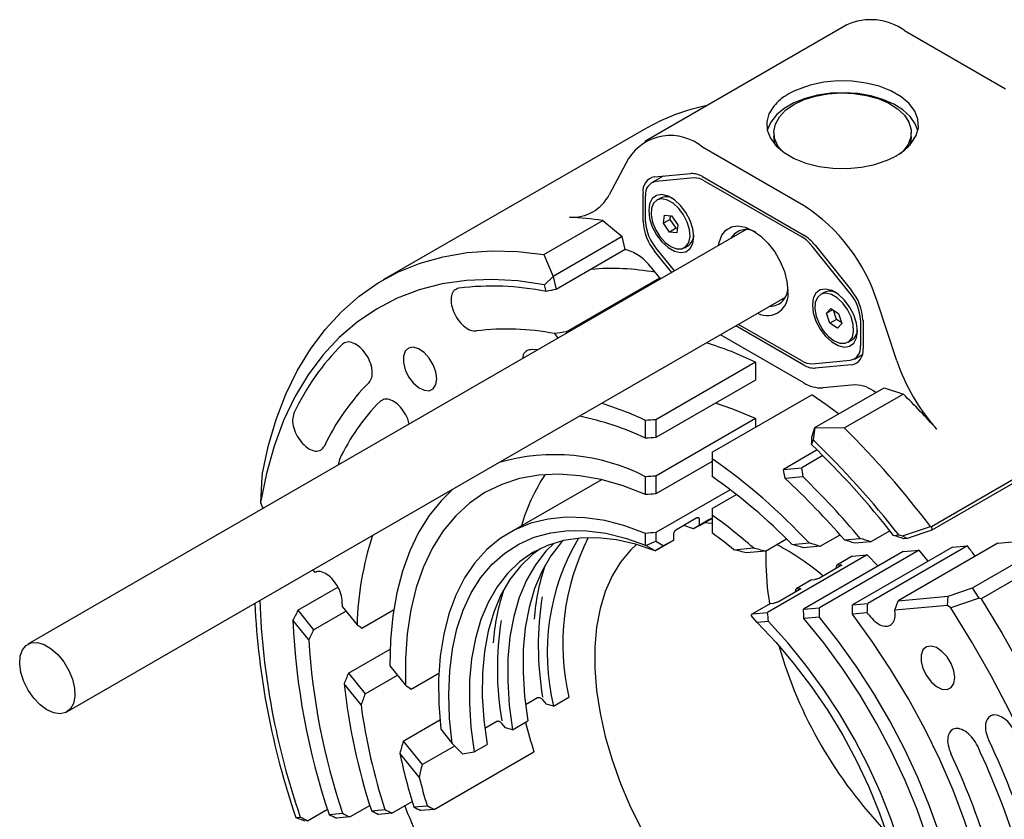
# Model space of a CAD drawing. Header units: millimetres. Extents: x 15 to 415, y 5 to 292.
# Tile 15 of 39: x 307 to 375, y 134 to 189. Entities that reach past the tile are written whole.
import ezdxf

# ---------------------------------------------------------------- set-up
doc = ezdxf.new("R2010")
doc.units = ezdxf.units.MM

msp = doc.modelspace()

# ---------------------------------------------------------------- linework, layer by layer
at = {"color": 7, "linetype": 'Continuous', "lineweight": 25}
for p, q in [((364.467, 188.8), (350.502, 180.74)), ((368.466, 188.404), (375.448, 184.374)), ((350.463, 181.574), (332.432, 171.168)), ((359.429, 181.361), (359.429, 181.083)), ((368.929, 181.083), (368.929, 181.361)), ((361.483, 176.314), (354.501, 180.344)), ((349.388, 179.558), (348.046, 177.06)), ((351.774, 178.349), (350.982, 177.891)), ((351.186, 178.296), (353.696, 178.521)), ((353.913, 178.218), (351.274, 177.982)), ((354.491, 178.308), (361.493, 174.267)), ((354.62, 178.029), (361.363, 174.137)), ((350.39, 175.202), (350.39, 177.164)), ((350.567, 175.186), (350.567, 176.975)), ((351.597, 176.829), (351.343, 176.682)), ((351.801, 175.088), (351.873, 175.654)), ((351.873, 175.654), (352.364, 175.602)), ((343.535, 172.924), (347.601, 175.27)), ((347.601, 175.27), (348.938, 174.164)), ((352.261, 175.353), (351.801, 175.088)), ((352.221, 174.47), (351.801, 175.088)), ((352.261, 175.353), (352.293, 175.61)), ((352.681, 174.736), (352.261, 175.353)), ((352.364, 175.602), (352.784, 174.985)), ((352.784, 174.985), (352.712, 174.419)), ((357.525, 174.644), (307.852, 145.975)), ((352.681, 174.736), (352.221, 174.47)), ((352.712, 174.419), (352.221, 174.47)), ((352.751, 174.728), (352.681, 174.736)), ((348.938, 174.164), (344.165, 171.409)), ((349.153, 173.261), (348.938, 174.164)), ((343.535, 172.924), (344.165, 171.409)), ((349.153, 173.261), (344.38, 170.507)), ((352.376, 171.672), (351.186, 173.152)), ((351.274, 173.364), (352.553, 171.774)), ((353.242, 173.391), (353.497, 173.538)), ((364.709, 170.228), (362.07, 173.51)), ((362.288, 173.562), (364.798, 170.44)), ((350.936, 172.049), (351.599, 171.224)), ((343.583, 170.821), (344.165, 171.409)), ((344.165, 171.409), (344.38, 170.507)), ((345.081, 167.575), (351.537, 171.301)), ((343.691, 170.37), (343.583, 170.821)), ((362.911, 170.299), (362.657, 170.152)), ((310.551, 141.298), (360.224, 169.967)), ((367.938, 165.579), (366.595, 169.627)), ((363.077, 168.859), (363.377, 169.192)), ((363.505, 169.106), (363.077, 168.859)), ((363.306, 168.174), (363.077, 168.859)), ((363.377, 169.192), (363.906, 168.839)), ((363.766, 168.44), (363.554, 169.074)), ((363.906, 168.839), (364.135, 168.154)), ((363.766, 168.44), (363.306, 168.174)), ((363.835, 167.821), (363.306, 168.174)), ((364.119, 168.204), (363.766, 168.44)), ((364.135, 168.154), (363.835, 167.821)), ((365.417, 168.405), (365.417, 166.616)), ((365.593, 168.39), (365.593, 166.428)), ((344.531, 167.144), (344.278, 167.459)), ((345.081, 167.575), (345.143, 167.498)), ((361.493, 165.284), (356.801, 167.991)), ((361.363, 165.563), (356.978, 168.093)), ((361.493, 164.059), (355.74, 167.379)), ((364.556, 166.861), (364.811, 167.008)), ((358.169, 165.474), (351.274, 161.495)), ((358.169, 165.474), (358.169, 164.245)), ((362.07, 165.373), (364.709, 165.61)), ((365.002, 165.7), (365.547, 166.015)), ((364.798, 165.296), (362.288, 165.071)), ((358.169, 164.245), (351.274, 160.266)), ((362.273, 160.958), (367.046, 163.713)), ((365.048, 163.904), (362.819, 163.704)), ((367.046, 163.713), (368.383, 163.276)), ((355.163, 159.25), (362.058, 163.229)), ((368.383, 163.276), (364.317, 160.93)), ((350.567, 160.226), (350.567, 161.458)), ((358.169, 161.579), (351.274, 157.6)), ((351.274, 161.495), (351.274, 160.266)), ((358.169, 161.579), (358.169, 160.985)), ((362.057, 160.305), (362.273, 160.958)), ((362.273, 160.958), (362.148, 160.106)), ((362.273, 160.958), (364.317, 160.93)), ((362.148, 160.106), (362.04, 159.78)), ((362.42, 159.411), (360.094, 158.068)), ((329.393, 158.755), (329.308, 158.358)), ((355.163, 158.614), (351.274, 156.369)), ((355.163, 159.25), (355.163, 158.805)), ((355.163, 158.805), (355.163, 157.574)), ((362.813, 159.022), (361.357, 158.181)), ((360.094, 158.068), (361.357, 158.181)), ((324.032, 157.538), (323.95, 155.779)), ((324.048, 157.685), (324.032, 157.538)), ((347.51, 157.355), (341.118, 153.667)), ((350.567, 156.323), (350.567, 157.556)), ((351.274, 157.6), (351.274, 156.369)), ((361.453, 157.546), (360.211, 157.435)), ((370.333, 154.121), (376.467, 157.662)), ((376.381, 157.343), (370.352, 153.863)), ((356.411, 156.663), (351.274, 153.699)), ((355.163, 155.356), (356.845, 156.326)), ((323.95, 155.779), (324.046, 155.489)), ((324.046, 155.489), (324.138, 155.375)), ((355.163, 155.356), (355.163, 154.904)), ((354.103, 154.714), (352.689, 153.898)), ((354.928, 154.57), (353.867, 153.958)), ((354.28, 154.196), (355.163, 154.706)), ((354.28, 154.196), (354.28, 154.611)), ((355.163, 154.706), (354.928, 154.57)), ((355.163, 154.904), (355.163, 153.67)), ((353.867, 153.958), (353.212, 154.2)), ((354.28, 154.196), (353.867, 153.958)), ((355.163, 154.338), (354.597, 154.379)), ((366.119, 153.062), (367.451, 153.831)), ((368.321, 153.484), (370.252, 154.127)), ((370.352, 153.863), (368.639, 153.288)), ((370.252, 154.127), (370.333, 154.121)), ((370.333, 154.121), (370.352, 153.863)), ((350.567, 152.821), (350.567, 153.646)), ((351.274, 153.699), (351.274, 153.1)), ((351.821, 152.777), (352.512, 153.176)), ((352.512, 153.176), (352.099, 152.937)), ((352.512, 153.176), (352.512, 153.59)), ((358.842, 152.409), (360.313, 153.258)), ((362.627, 152.749), (364.006, 153.544)), ((364.308, 153.198), (365.4, 153.296)), ((367.712, 153.504), (368.062, 153.535)), ((368.062, 153.535), (368.321, 153.484)), ((368.321, 153.484), (368.639, 153.288)), ((368.639, 153.288), (368.41, 153.267)), ((373.154, 149.871), (379.182, 153.35)), ((374.913, 152.968), (379.182, 153.35)), ((350.581, 152.814), (350.567, 152.821)), ((350.581, 152.814), (351.274, 153.1)), ((351.227, 152.434), (350.581, 152.814)), ((352.099, 152.937), (351.215, 152.427)), ((351.227, 152.434), (351.821, 152.777)), ((351.274, 153.1), (351.821, 152.777)), ((356.673, 152.514), (358.012, 152.634)), ((360.697, 152.875), (361.868, 152.98)), ((362.627, 152.749), (361.474, 152.645)), ((369.469, 152.48), (362.575, 148.501)), ((371.772, 152.686), (364.878, 148.707)), ((366.119, 153.062), (365.038, 152.965)), ((372.81, 152.779), (365.916, 148.8)), ((374.912, 152.968), (368.018, 148.989)), ((368.373, 152.381), (369.469, 152.48)), ((370.095, 151.718), (369.469, 152.48)), ((371.772, 152.686), (372.81, 152.779)), ((379.938, 152.68), (373.751, 149.109)), ((351.215, 152.427), (351.227, 152.434)), ((358.842, 152.409), (357.538, 152.292)), ((358.885, 152.434), (358.876, 151.882)), ((365.888, 152.159), (358.993, 148.18)), ((368.373, 152.381), (361.479, 148.402)), ((364.855, 152.066), (363.794, 151.454)), ((364.855, 152.066), (365.888, 152.159)), ((366.638, 151.38), (365.888, 152.159)), ((373.266, 152.165), (373.356, 152.069)), ((327.562, 151.116), (327.686, 150.961)), ((364.047, 151.39), (362.633, 150.574)), ((363.728, 151.206), (363.794, 151.454)), ((363.794, 151.454), (364.019, 151.474)), ((364.081, 151.415), (364.019, 151.474)), ((327.686, 150.961), (327.813, 150.976)), ((362.026, 150.434), (360.966, 149.821)), ((362.026, 150.434), (362.251, 150.454)), ((326.531, 148.328), (329.299, 149.926)), ((361.218, 149.758), (359.804, 148.942)), ((360.899, 149.574), (360.966, 149.821)), ((360.966, 149.821), (361.191, 149.842)), ((361.252, 149.782), (361.191, 149.842)), ((371.489, 149.3), (373.154, 149.871)), ((373.615, 149.168), (373.154, 149.871)), ((368.018, 148.989), (371.489, 149.3)), ((371.431, 148.651), (371.489, 149.3)), ((373.615, 149.168), (371.655, 148.501)), ((373.751, 149.109), (373.615, 149.168)), ((329.586, 148.598), (330.614, 147.319)), ((359.198, 148.801), (357.96, 148.087)), ((359.198, 148.801), (359.423, 148.821)), ((361.479, 148.402), (362.575, 148.501)), ((364.878, 148.707), (365.916, 148.8)), ((367.791, 148.324), (368.018, 148.989)), ((371.431, 148.651), (367.791, 148.324)), ((371.655, 148.501), (371.431, 148.651)), ((326.531, 148.328), (327.612, 146.983)), ((327.612, 146.983), (329.847, 148.273)), ((333.139, 148.331), (330.953, 147.069)), ((357.869, 147.957), (357.96, 148.087)), ((358.274, 147.471), (357.869, 147.957)), ((357.96, 148.087), (358.993, 148.18)), ((362.586, 147.858), (361.504, 147.761)), ((365.892, 148.154), (364.863, 148.062)), ((327.28, 146.28), (326.188, 147.638)), ((359.064, 147.542), (358.274, 147.471)), ((330.022, 143.985), (332.902, 145.647)), ((332.892, 144.486), (333.973, 143.141)), ((330.022, 143.985), (331.175, 142.55)), ((331.175, 142.55), (333.411, 143.84)), ((336.274, 143.95), (334.352, 142.841)), ((330.891, 141.788), (329.72, 143.245)), ((343.098, 142.264), (342.269, 141.785)), ((344.202, 141.698), (345.263, 142.31)), ((343.705, 141.831), (343.479, 142.111)), ((344.202, 141.698), (343.705, 141.831)), ((333.807, 139.276), (336.348, 140.742)), ((340.27, 140.631), (339.441, 140.153)), ((340.876, 140.199), (340.651, 140.479)), ((341.373, 140.066), (342.434, 140.678)), ((336.414, 140.104), (337.203, 139.123)), ((341.373, 140.066), (340.876, 140.199)), ((333.807, 139.276), (335.111, 137.654)), ((335.111, 137.654), (337.365, 138.955)), ((337.203, 139.123), (337.895, 138.402)), ((338.722, 138.535), (339.606, 139.045)), ((334.916, 136.781), (333.577, 138.448)), ((335.952, 134.563), (342.847, 138.542)), ((337.895, 138.402), (338.722, 138.535)), ((330.112, 134.039), (331.492, 134.835)), ((333.031, 134.301), (334.42, 135.103)), ((334.532, 134.734), (335.457, 134.817)), ((327.196, 133.778), (328.568, 134.57)), ((328.685, 134.21), (329.607, 134.293)), ((331.606, 134.472), (332.53, 134.555)), ((333.031, 134.301), (332.109, 134.218)), ((335.952, 134.563), (335.029, 134.48)), ((326.38, 134.007), (326.384, 134.004)), ((326.384, 134.004), (326.688, 134.031)), ((326.384, 134.004), (326.999, 133.76)), ((330.112, 134.039), (329.191, 133.957))]:
    msp.add_line(p, q, dxfattribs=at)
at = {"color": 7, "linetype": 'Continuous', "lineweight": 25, "flags": 128}
for points in [[(368.932, 180.613), (369.266, 181.15), (369.419, 181.712), (369.387, 182.282), (369.171, 182.838), (368.779, 183.36), (368.224, 183.832), (367.526, 184.234), (366.71, 184.555), (365.804, 184.781), (364.841, 184.906), (363.854, 184.924), (362.879, 184.836), (361.95, 184.643)], [(369.381, 181.492), (369.207, 181.955), (368.857, 182.459), (368.356, 182.919), (367.721, 183.32), (366.972, 183.649), (366.134, 183.895), (365.232, 184.052), (364.297, 184.113), (363.358, 184.076), (362.445, 183.943), (361.588, 183.719), (360.814, 183.409), (360.149, 183.025), (359.613, 182.579), (359.224, 182.084), (358.994, 181.557), (358.977, 181.492)], [(360.82, 183.299), (361.517, 183.631), (362.309, 183.881), (363.169, 184.04), (364.066, 184.102), (364.967, 184.064), (365.839, 183.93), (366.651, 183.702), (367.374, 183.389), (367.982, 183.004), (368.452, 182.559), (368.767, 182.07), (368.917, 181.556), (368.895, 181.035), (368.704, 180.526), (368.348, 180.047), (368.184, 179.886)], [(359.426, 183.186), (359.093, 182.65), (358.939, 182.087), (358.971, 181.518), (359.187, 180.962), (359.579, 180.439), (360.134, 179.968), (360.832, 179.565), (361.648, 179.245), (362.554, 179.019), (363.517, 178.894), (364.504, 178.876), (365.479, 178.964), (366.408, 179.157)], [(359.975, 180.085), (359.729, 180.403), (359.495, 180.906), (359.43, 181.426), (359.538, 181.944), (359.813, 182.44), (360.245, 182.898), (360.82, 183.299)], [(359.549, 180.472), (359.495, 180.629), (359.429, 181.083)], [(368.929, 181.083), (368.895, 180.758), (368.797, 180.442)], [(353.891, 174.163), (353.828, 174.705), (353.644, 175.277), (353.354, 175.831), (352.981, 176.322), (352.556, 176.711), (352.114, 176.967), (351.689, 177.068), (351.316, 177.006), (351.026, 176.787), (350.842, 176.428), (350.779, 175.959), (350.842, 175.416), (351.026, 174.845), (351.316, 174.291), (351.689, 173.799), (352.114, 173.41), (352.556, 173.155), (352.981, 173.053), (353.354, 173.115), (353.644, 173.334), (353.828, 173.693), (353.891, 174.163)], [(352.474, 176.469), (352.074, 176.693), (351.693, 176.771), (351.365, 176.694), (351.12, 176.47), (350.979, 176.118), (350.954, 175.671), (351.049, 175.167), (351.254, 174.651), (351.552, 174.17), (351.915, 173.765), (352.312, 173.474), (352.707, 173.321), (353.065, 173.321), (353.355, 173.473), (353.55, 173.764), (353.634, 174.168), (353.598, 174.649), (353.447, 175.165), (353.192, 175.669), (352.858, 176.117), (352.474, 176.469)], [(355.609, 173.538), (355.648, 173.766), (355.826, 174.251), (356.112, 174.612), (356.493, 174.832), (356.949, 174.9), (357.457, 174.812), (357.992, 174.572), (358.527, 174.194), (359.035, 173.695), (359.491, 173.102), (359.872, 172.442), (360.158, 171.75), (360.336, 171.061), (360.396, 170.408)], [(324.048, 157.685), (324.476, 159.656), (325.026, 161.519), (325.698, 163.267), (326.488, 164.892), (327.392, 166.387), (328.408, 167.747), (329.531, 168.965), (330.755, 170.036), (332.077, 170.956), (333.49, 171.721), (334.989, 172.328), (336.567, 172.774), (338.218, 173.058), (339.934, 173.177), (341.709, 173.133), (343.535, 172.924)], [(343.583, 170.821), (341.731, 171.096), (339.928, 171.199), (338.185, 171.131), (336.508, 170.891), (334.906, 170.481), (333.385, 169.902), (331.952, 169.157), (330.614, 168.25), (329.377, 167.184), (328.246, 165.965), (327.227, 164.598), (326.324, 163.088), (325.542, 161.444), (324.884, 159.672), (324.352, 157.781), (323.95, 155.779)], [(365.204, 167.633), (365.141, 168.176), (364.957, 168.747), (364.667, 169.301), (364.295, 169.792), (363.87, 170.182), (363.427, 170.437), (363.003, 170.538), (362.63, 170.477), (362.34, 170.258), (362.156, 169.899), (362.093, 169.429), (362.156, 168.886), (362.34, 168.315), (362.63, 167.761), (363.003, 167.27), (363.427, 166.88), (363.87, 166.625), (364.295, 166.524), (364.667, 166.585), (364.957, 166.804), (365.141, 167.163), (365.204, 167.633)], [(364.946, 167.613), (364.917, 168.091), (364.772, 168.606), (364.523, 169.112), (364.193, 169.564), (363.81, 169.923), (363.41, 170.155), (363.027, 170.241), (362.695, 170.173), (362.445, 169.956), (362.297, 169.611), (362.266, 169.168), (362.354, 168.666), (362.554, 168.15), (362.846, 167.665), (363.207, 167.256), (363.603, 166.957), (363.999, 166.796), (364.36, 166.787), (364.654, 166.931), (364.856, 167.215), (364.946, 167.613)], [(336.135, 164.333), (336.071, 164.807), (335.889, 165.302), (335.606, 165.766), (335.254, 166.147), (334.872, 166.405), (334.499, 166.511), (334.178, 166.454), (333.942, 166.24), (333.817, 165.892), (333.817, 165.449), (333.942, 164.957), (334.178, 164.471), (334.499, 164.043), (334.872, 163.719), (335.254, 163.535), (335.606, 163.51), (335.889, 163.647), (336.071, 163.932), (336.135, 164.333)], [(343.102, 166.32), (343.065, 166.323), (342.722, 166.354)], [(363.904, 161.899), (363.02, 162.558), (362.058, 163.229)], [(358.169, 161.579), (356.597, 162.236), (355.387, 162.639)], [(350.567, 156.323), (349.014, 156.923), (347.488, 157.361), (345.999, 157.631), (344.557, 157.733), (343.173, 157.666), (341.856, 157.431), (340.615, 157.028), (339.46, 156.462), (338.397, 155.734), (337.434, 154.852), (336.578, 153.821), (335.834, 152.647), (335.209, 151.34), (334.706, 149.908), (334.329, 148.361), (334.08, 146.709), (333.961, 144.965), (333.973, 143.141)], [(337.231, 156.697), (336.423, 155.904), (335.595, 154.874), (334.87, 153.715), (334.254, 152.434), (333.748, 151.038), (333.357, 149.536), (333.083, 147.937), (332.928, 146.25), (332.892, 144.486)], [(350.567, 153.646), (349.139, 154.166), (347.74, 154.527), (346.379, 154.725), (345.069, 154.761), (343.817, 154.632), (342.635, 154.34), (341.531, 153.889), (340.513, 153.279), (339.59, 152.518), (338.768, 151.61), (338.054, 150.562), (337.453, 149.382), (336.97, 148.08), (336.608, 146.665), (336.37, 145.148), (336.258, 143.54), (336.273, 141.855), (336.414, 140.104)], [(337.203, 139.123), (337.017, 140.851), (336.955, 142.521), (337.02, 144.117), (337.211, 145.627), (337.525, 147.04), (337.961, 148.345), (338.515, 149.53), (339.183, 150.587), (339.959, 151.506), (340.837, 152.282), (341.811, 152.908), (342.872, 153.378), (344.012, 153.69), (345.223, 153.84), (346.494, 153.827), (347.815, 153.652), (349.177, 153.316), (350.567, 152.821)], [(351.215, 152.427), (349.866, 152.888), (348.547, 153.192), (347.27, 153.337), (346.044, 153.32), (344.88, 153.143), (343.787, 152.806), (342.775, 152.313), (341.851, 151.667), (341.023, 150.874), (340.298, 149.941), (339.682, 148.874), (339.18, 147.683), (338.796, 146.378), (338.533, 144.969), (338.394, 143.467), (338.379, 141.886), (338.488, 140.237), (338.722, 138.535)], [(343.276, 152.582), (342.735, 152.177), (341.907, 151.385), (341.182, 150.451), (340.566, 149.384), (340.064, 148.193), (339.68, 146.888), (339.417, 145.479), (339.278, 143.977), (339.263, 142.396), (339.372, 140.747), (339.606, 139.045)], [(344.233, 152.966), (343.674, 152.405), (342.95, 151.471), (342.334, 150.405), (341.832, 149.214), (341.448, 147.908), (341.185, 146.499), (341.045, 144.997), (341.03, 143.416), (341.14, 141.768), (341.373, 140.066)], [(344.843, 153.134), (344.735, 153.017), (344.01, 152.083), (343.394, 151.017), (342.892, 149.826), (342.508, 148.52), (342.245, 147.111), (342.106, 145.61), (342.091, 144.028), (342.201, 142.38), (342.434, 140.678)], [(349.941, 152.867), (349.53, 152.484), (348.837, 151.663), (348.25, 150.71), (347.773, 149.633), (347.412, 148.442), (347.169, 147.15), (347.047, 145.767), (347.047, 144.307), (347.169, 142.784), (347.412, 141.211), (347.773, 139.604), (348.25, 137.977), (348.837, 136.345), (349.53, 134.724), (350.322, 133.129)], [(373.751, 149.109), (375.215, 146.71), (376.589, 144.256), (377.866, 141.758), (379.04, 139.226), (380.107, 136.672), (381.062, 134.106), (381.9, 131.539), (382.619, 128.983), (383.216, 126.447), (383.687, 123.944), (384.03, 121.483), (384.245, 119.076), (384.33, 116.732), (384.285, 114.461), (384.11, 112.274), (383.806, 110.18), (383.374, 108.187), (382.816, 106.304), (382.135, 104.54), (381.333, 102.901)], [(379.351, 103.435), (380.127, 105.038), (380.784, 106.764), (381.32, 108.606), (381.731, 110.556), (382.017, 112.604), (382.175, 114.744), (382.206, 116.964), (382.109, 119.255), (381.884, 121.608), (381.532, 124.012), (381.056, 126.456), (380.456, 128.93), (379.737, 131.424), (378.9, 133.926), (377.949, 136.424), (376.889, 138.91), (375.725, 141.371), (374.46, 143.797), (373.102, 146.177), (371.655, 148.501)], [(370.274, 114.723), (370.829, 116.104), (371.259, 117.604), (371.562, 119.213), (371.736, 120.919), (371.779, 122.712), (371.69, 124.578), (371.472, 126.504), (371.125, 128.477), (370.651, 130.484), (370.054, 132.511), (369.338, 134.543), (368.508, 136.567), (367.57, 138.568), (366.53, 140.532), (365.395, 142.447), (364.173, 144.298), (362.874, 146.074), (361.504, 147.761)], [(371.199, 113.572), (371.758, 114.915), (372.203, 116.368), (372.532, 117.922), (372.744, 119.568), (372.837, 121.297), (372.81, 123.098), (372.663, 124.96), (372.398, 126.872), (372.016, 128.823), (371.519, 130.801), (370.911, 132.793), (370.194, 134.789), (369.373, 136.776), (368.454, 138.742), (367.441, 140.676), (366.341, 142.565), (365.161, 144.399), (363.906, 146.167), (362.586, 147.858)], [(373.201, 111.082), (373.824, 112.508), (374.329, 114.051), (374.714, 115.702), (374.977, 117.451), (375.116, 119.289), (375.13, 121.206), (375.02, 123.191), (374.785, 125.232), (374.428, 127.318), (373.95, 129.438), (373.354, 131.58), (372.643, 133.732), (371.821, 135.881), (370.894, 138.016), (369.865, 140.124), (368.741, 142.194), (367.528, 144.215), (366.233, 146.174), (364.863, 148.062)], [(358.274, 147.471), (359.583, 146.092), (360.839, 144.611), (362.032, 143.041), (363.152, 141.394), (364.19, 139.683), (365.139, 137.922), (365.99, 136.124), (366.738, 134.303), (367.375, 132.475), (367.898, 130.654), (368.302, 128.853), (368.583, 127.088), (368.74, 125.372), (368.771, 123.719), (368.676, 122.142), (368.456, 120.654), (368.113, 119.266), (367.648, 117.989)], [(368.267, 117.219), (368.753, 118.519), (369.117, 119.932), (369.358, 121.447), (369.472, 123.053), (369.46, 124.737), (369.321, 126.487), (369.056, 128.288), (368.668, 130.128), (368.159, 131.993), (367.533, 133.867), (366.795, 135.737), (365.951, 137.589), (365.007, 139.408), (363.97, 141.181), (362.849, 142.893), (361.651, 144.532), (360.386, 146.086), (359.064, 147.542)], [(308.517, 146.09), (308.981, 145.954), (309.46, 145.672), (309.922, 145.263), (310.339, 144.751), (310.685, 144.169), (310.937, 143.554), (311.08, 142.944), (311.106, 142.377), (311.011, 141.89), (310.803, 141.512), (310.494, 141.268), (310.104, 141.173), (309.658, 141.232), (309.182, 141.443), (308.708, 141.791), (308.265, 142.256), (307.881, 142.807), (307.579, 143.41), (307.38, 144.028), (307.295, 144.621), (307.33, 145.152), (307.482, 145.588), (307.743, 145.901), (308.095, 146.072), (308.517, 146.09)], [(371.93, 143.674), (371.866, 144.148), (371.684, 144.644), (371.401, 145.107), (371.049, 145.488), (370.667, 145.746), (370.294, 145.852), (369.973, 145.795), (369.737, 145.581), (369.612, 145.233), (369.612, 144.79), (369.737, 144.298), (369.973, 143.812), (370.294, 143.384), (370.667, 143.06), (371.049, 142.876), (371.401, 142.851), (371.684, 142.988), (371.866, 143.273), (371.93, 143.674)]]:
    msp.add_lwpolyline(points, dxfattribs=at)
at = {"color": 7, "linetype": 'Continuous', "lineweight": 25}
for centre, radius, start, end in [((366.127, 185.166), 3.995, 54.15073, 114.54747), ((357.833, 168.735), 14.804, 101.7687, 119.8546), ((352.288, 177.715), 3.436, 49.91077, 147.56789), ((353.753, 177.142), 1.38, 57.6568, 92.37101), ((351.367, 177.323), 0.99, 100.5633, 189.25011), ((351.436, 177.117), 0.88, 100.5633, 189.25011), ((353.964, 176.993), 1.227, 57.6568, 92.37101), ((345.504, 178.35), 2.851, 265.80764, 333.07652), ((351.985, 176.02), 0.897, 59.0452, 115.57253), ((354.765, 165.88), 12.41, 17.57424, 57.22285), ((344.288, 154.358), 21.173, 80.99734, 87.27171), ((353.84, 175.361), 3.453, 182.6376, 219.7722), ((353.634, 175.328), 3.07, 182.6376, 219.7722), ((353.017, 174.264), 0.871, 303.48461, 1.8624), ((357.525, 173.428), 1.219, 57.63876, 150.2406), ((359.98, 171.76), 2.928, 37.97972, 58.89981), ((360.019, 171.909), 2.603, 37.97972, 58.89981), ((344.449, 150.585), 23.159, 78.07568, 78.27976), ((348.338, 170.161), 3.211, 36.00489, 73.79708), ((348.212, 154.531), 17.426, 80.06327, 94.66787), ((339.98, 151.976), 18.764, 78.59272, 97.10305), ((358.965, 170.157), 1.453, 243.14044, 9.94297), ((359.183, 170.562), 1.206, 269.16679, 2.39649), ((363.298, 169.483), 0.903, 59.26437, 115.35336), ((362.35, 168.264), 3.07, 2.6376, 39.7722), ((362.143, 168.231), 3.453, 2.6376, 39.7722), ((341, 150.573), 17.201, 79.01333, 97.12978), ((364.337, 167.73), 0.864, 303.2554, 1.97562), ((347.672, 143.818), 24.066, 64.14091, 72.86241), ((341.29, 154.946), 16.59, 134.79327, 155.02013), ((364.548, 166.475), 0.88, 280.5633, 9.25011), ((364.616, 166.269), 0.99, 280.5633, 9.25011), ((362.02, 166.599), 1.227, 237.6568, 272.37101), ((380.766, 169.879), 13.53, 198.53188, 221.85196), ((362.231, 166.45), 1.38, 237.6568, 272.37101), ((342.207, 153.231), 15.275, 134.79327, 155.02013), ((362.723, 166.002), 2.3, 237.6568, 272.37101), ((365.041, 161.708), 2.195, 49.51846, 89.82316), ((342.629, 152.449), 14.662, 135.28667, 154.52673), ((323.426, 118.216), 63.652, 42.05452, 45.06619), ((340.546, 139.97), 23.709, 64.99631, 72.90436), ((341.678, 141.148), 21.048, 65.01768, 78.18622), ((317.119, 113.76), 66.728, 37.22551, 44.98267), ((318.15, 114.563), 63.324, 37.98356, 45.98935), ((318.668, 114.883), 62.425, 38.21955, 45.98979), ((344.253, 145.283), 13.803, 62.7765, 106.03844), ((330.7, 123.877), 42.643, 43.03777, 54.99335), ((354.371, 150.571), 12.905, 146.43339, 163.85052), ((332.116, 124.825), 40.045, 44.46238, 54.86355), ((324.188, 118.498), 53.045, 40.85675, 47.22572), ((321.989, 116.933), 56.629, 39.95156, 45.82264), ((335.275, 127.021), 34.25, 48.40439, 54.5004), ((352.629, 146.687), 22.024, 161.99476, 178.35629), ((359.293, 145.398), 15.538, 149.39054, 193.77352), ((361.065, 145.989), 16.225, 153.02745, 193.10491), ((336.792, 128.129), 31.463, 50.81067, 54.27319), ((350.313, 135.661), 19.572, 50.19214, 61.54821), ((328.946, 119.703), 54.937, 36.22062, 37.01842), ((379.336, 151.988), 20.461, 180.29765, 189.06993), ((358.304, 146.543), 15.492, 161.77258, 175.64975), ((355.475, 144.911), 15.492, 161.77258, 175.64975), ((364.428, 145.902), 21.286, 170.91486, 189.68806), ((377.251, 151.418), 53.768, 182.79194, 198.89314), ((375.694, 150.945), 51.842, 182.15515, 199.04153), ((357.372, 146.885), 27.839, 176.12091, 176.47092), ((321.551, 115.412), 55.119, 36.22119, 36.44316), ((374.214, 149.622), 48.067, 182.3659, 198.70151), ((361.6, 144.27), 21.286, 170.91486, 189.68806), ((373.957, 149.122), 46.764, 183.4846, 198.48817), ((389.414, 154.407), 30.847, 196.0374, 223.94497), ((373.419, 148.051), 43.962, 186.27632, 197.99093), ((373.181, 147.563), 42.682, 187.77723, 197.74471), ((380.216, 150.385), 39.202, 194.48734, 197.58481), ((320.52, 114.182), 58.491, 17.38724, 25.02256), ((319.194, 113.399), 60.896, 17.19035, 25.21945), ((372.696, 146.531), 39.946, 191.67435, 197.17575), ((323.42, 115.897), 53.247, 17.38724, 25.02256), ((372.492, 146.069), 38.706, 193.88313, 196.89884), ((399.796, 160.76), 70.814, 201.49884, 203.50071)]:
    msp.add_arc(centre, radius, start, end, dxfattribs=at)
for centre, major_axis, ratio, start_param, end_param in [((353.219, 133.517), (56.97, 9.161), 0.658032, 1.620269, 1.632464), ((335.271, 123.159), (38.971, 35.647), 0.697855, 0.788864, 0.806615), ((355.163, 134.64), (46.669, 0), 0.577453, 1.654226, 1.669441), ((355.163, 134.64), (44.548, 0), 0.577453, 1.658209, 1.674155), ((353.219, 133.517), (5.958, 50.55), 0.132001, 5.274185, 5.28638), ((335.271, 123.159), (16.686, 47.376), 0.410719, 5.654155, 5.673296), ((335.271, 123.159), (17.376, 49.336), 0.410719, 5.617283, 5.635035), ((355.163, 134.64), (39.952, 0), 0.577453, 1.668296, 1.686096), ((355.163, 134.64), (37.83, 0), 0.577453, 1.673782, 1.692593), ((355.163, 134.64), (33.234, 0), 0.577453, 1.688086, 1.709539), ((367.007, 141.475), (44.266, -15.59), 0.218573, 1.692007, 1.708456), ((367.007, 141.475), (46.098, -16.235), 0.218573, 1.66685, 1.682393), ((367.007, 141.475), (50.066, -17.633), 0.218573, 1.619683, 1.6336), ((367.007, 141.475), (32.665, -11.505), 0.218573, 1.940845, 1.968563), ((367.007, 141.475), (34.497, -12.15), 0.218573, 1.885882, 1.910638), ((367.007, 141.475), (38.466, -13.547), 0.218573, 1.791556, 1.811932), ((367.007, 141.475), (40.297, -14.192), 0.218573, 1.756211, 1.775125), ((342.612, 127.396), (12.313, 34.96), 0.410719, 5.470508, 5.492915), ((342.612, 127.396), (13.003, 36.921), 0.410719, 5.436622, 5.457375), ((342.612, 127.396), (14.499, 41.168), 0.410719, 5.375979, 5.393943), ((342.612, 127.396), (15.19, 43.129), 0.410719, 5.35255, 5.369488), ((367.007, 141.475), (38.971, 35.647), 0.697855, 2.069096, 2.084638), ((342.612, 127.396), (10.817, 30.713), 0.410719, 5.562578, 5.589911), ((342.612, 127.396), (-21.751, 23.78), 0.201672, 5.480278, 5.498243), ((367.007, 141.475), (37.423, 34.23), 0.697855, 2.094253, 2.110702), ((367.007, 141.475), (34.068, 31.161), 0.697855, 2.158457, 2.177371), ((342.612, 127.396), (-18.471, 20.194), 0.201672, 5.381307, 5.403713), ((367.007, 141.475), (32.519, 29.745), 0.697855, 2.193802, 2.214178), ((367.007, 141.475), (29.164, 26.676), 0.697855, 2.288128, 2.312884), ((367.007, 141.475), (27.615, 25.26), 0.697855, 2.343091, 2.370809), ((355.163, 134.64), (32.665, -11.505), 0.218573, 4.143823, 4.162633), ((355.163, 134.64), (46.098, -16.235), 0.218573, 4.179419, 4.192707), ((355.163, 134.64), (44.266, -15.59), 0.218573, 4.175843, 4.189684), ((355.163, 134.64), (40.297, -14.192), 0.218573, 4.166974, 4.182189), ((355.163, 134.64), (38.466, -13.547), 0.218573, 4.16226, 4.178206), ((355.163, 134.64), (34.497, -12.15), 0.218573, 4.150319, 4.168119), ((355.163, 134.64), (50.066, -17.633), 0.218573, 4.186267, 4.198495)]:
    msp.add_ellipse(centre, major_axis=major_axis, ratio=ratio, start_param=start_param, end_param=end_param, dxfattribs=at)
for points, knots in [([(361.95, 184.643), (361.422, 184.462), (360.805, 184.251), (360.186, 183.867), (359.804, 183.597), (359.568, 183.341), (359.426, 183.186)], [0, 0, 0, 0, 0.4993623, 0.5841722, 0.7496803, 1, 1, 1, 1]), ([(366.408, 179.157), (366.935, 179.333), (367.552, 179.539), (368.172, 179.923), (368.554, 180.199), (368.79, 180.458), (368.932, 180.613)], [0, 0, 0, 0, 0.499083, 0.584162, 0.749772, 1, 1, 1, 1]), ([(337.659, 170.596), (337.54, 170.557), (337.302, 170.478), (337.116, 170.092), (337.098, 169.575), (337.258, 168.984), (337.572, 168.413), (337.989, 167.954), (338.453, 167.656), (338.728, 167.646), (338.865, 167.641)], [0, 0, 0, 0, 0.125278, 0.250112, 0.374962, 0.499881, 0.625256, 0.750097, 0.874994, 1, 1, 1, 1]), ([(331.445, 164.071), (331.521, 164.179), (331.673, 164.394), (331.688, 164.923), (331.535, 165.51), (331.226, 166.083), (330.81, 166.551), (330.353, 166.839), (329.912, 166.922), (329.705, 166.787), (329.601, 166.719)], [0, 0, 0, 0, 0.125236, 0.250115, 0.375088, 0.50013, 0.625256, 0.750097, 0.874994, 1, 1, 1, 1]), ([(342.722, 166.354), (342.592, 166.342), (342.333, 166.317), (342.103, 166.063), (342.074, 165.811), (342.064, 165.72)], [0, 0, 0, 0, 0.391355, 0.781352, 1, 1, 1, 1]), ([(334.218, 161.192), (334.19, 161.316), (334.121, 161.632), (333.829, 162.14), (333.417, 162.605), (332.959, 162.89), (332.519, 162.97), (332.313, 162.833), (332.21, 162.764)], [0, 0, 0, 0, 0.114625, 0.291783, 0.469039, 0.645922, 0.822884, 1, 1, 1, 1]), ([(326.251, 161.952), (326.208, 161.81), (326.12, 161.525), (326.213, 160.945), (326.46, 160.358), (326.839, 159.837), (327.289, 159.465), (327.739, 159.303), (328.135, 159.358), (328.286, 159.574), (328.361, 159.682)], [0, 0, 0, 0, 0.125278, 0.250112, 0.374962, 0.499881, 0.625256, 0.750097, 0.874994, 1, 1, 1, 1]), ([(354.103, 154.714), (354.123, 154.723), (354.162, 154.742), (354.215, 154.737), (354.255, 154.709), (354.276, 154.663), (354.279, 154.626), (354.28, 154.611)], [0, 0, 0, 0, 0.212716, 0.425409, 0.638797, 0.853675, 1, 1, 1, 1]), ([(352.512, 153.59), (352.514, 153.615), (352.518, 153.664), (352.549, 153.743), (352.594, 153.816), (352.644, 153.869), (352.676, 153.89), (352.689, 153.898)], [0, 0, 0, 0, 0.216712, 0.43345, 0.649425, 0.863863, 1, 1, 1, 1]), ([(364.019, 151.474), (364.043, 151.475), (364.088, 151.477), (364.115, 151.462), (364.112, 151.44), (364.087, 151.415), (364.059, 151.398), (364.047, 151.39)], [0, 0, 0, 0, 0.2750031, 0.5274392, 0.7186307, 0.8741089, 1, 1, 1, 1]), ([(329.597, 148.768), (329.591, 148.946), (329.579, 149.303), (329.342, 149.903), (328.983, 150.437), (328.539, 150.836), (328.083, 151.035), (327.809, 151.014), (327.692, 150.963), (327.686, 150.961)], [0, 0, 0, 0, 0.165713, 0.330974, 0.496369, 0.661828, 0.827379, 0.992581, 1, 1, 1, 1]), ([(362.633, 150.574), (362.615, 150.564), (362.579, 150.545), (362.506, 150.516), (362.418, 150.486), (362.325, 150.463), (362.275, 150.457), (362.251, 150.454)], [0, 0, 0, 0, 0.150297, 0.300019, 0.501836, 0.767237, 1, 1, 1, 1]), ([(361.191, 149.842), (361.214, 149.842), (361.259, 149.844), (361.287, 149.83), (361.283, 149.808), (361.259, 149.783), (361.231, 149.766), (361.218, 149.758)], [0, 0, 0, 0, 0.275003, 0.527439, 0.718631, 0.874109, 1, 1, 1, 1]), ([(359.804, 148.942), (359.786, 148.932), (359.75, 148.913), (359.678, 148.883), (359.589, 148.854), (359.497, 148.831), (359.446, 148.824), (359.423, 148.821)], [0, 0, 0, 0, 0.150297, 0.300019, 0.501836, 0.767237, 1, 1, 1, 1]), ([(366.018, 147.982), (366.153, 147.823), (366.421, 147.505), (366.886, 147.241), (367.311, 147.192), (367.64, 147.375), (367.82, 147.76), (367.823, 148.122), (367.792, 148.316), (367.791, 148.324)], [0, 0, 0, 0, 0.165713, 0.330974, 0.4963688, 0.6618278, 0.8273786, 0.9925812, 1, 1, 1, 1]), ([(343.479, 142.111), (343.451, 142.142), (343.397, 142.201), (343.3, 142.259), (343.214, 142.284), (343.146, 142.285), (343.113, 142.27), (343.098, 142.264)], [0, 0, 0, 0, 0.275003, 0.527439, 0.718631, 0.874109, 1, 1, 1, 1]), ([(376.13, 139.866), (376.026, 140.053), (375.818, 140.428), (375.377, 140.854), (374.92, 141.092), (374.504, 141.105), (374.195, 140.888), (374.043, 140.477), (374.058, 139.931), (374.21, 139.541), (374.286, 139.346)], [0, 0, 0, 0, 0.125278, 0.250112, 0.374962, 0.499881, 0.625256, 0.750097, 0.874994, 1, 1, 1, 1]), ([(340.651, 140.479), (340.623, 140.51), (340.569, 140.569), (340.472, 140.626), (340.386, 140.652), (340.318, 140.652), (340.285, 140.638), (340.27, 140.631)], [0, 0, 0, 0, 0.275003, 0.527439, 0.718631, 0.874109, 1, 1, 1, 1]), ([(373.521, 138.922), (373.418, 139.11), (373.211, 139.485), (372.771, 139.913), (372.314, 140.155), (371.897, 140.171), (371.586, 139.957), (371.431, 139.549), (371.444, 139.004), (371.594, 138.614), (371.669, 138.419)], [0, 0, 0, 0, 0.125272, 0.25011, 0.374958, 0.499869, 0.62525, 0.750093, 0.874992, 1, 1, 1, 1])]:
    msp.add_open_spline(points, degree=3, knots=knots, dxfattribs=at)

doc.saveas('drawing.dxf')
